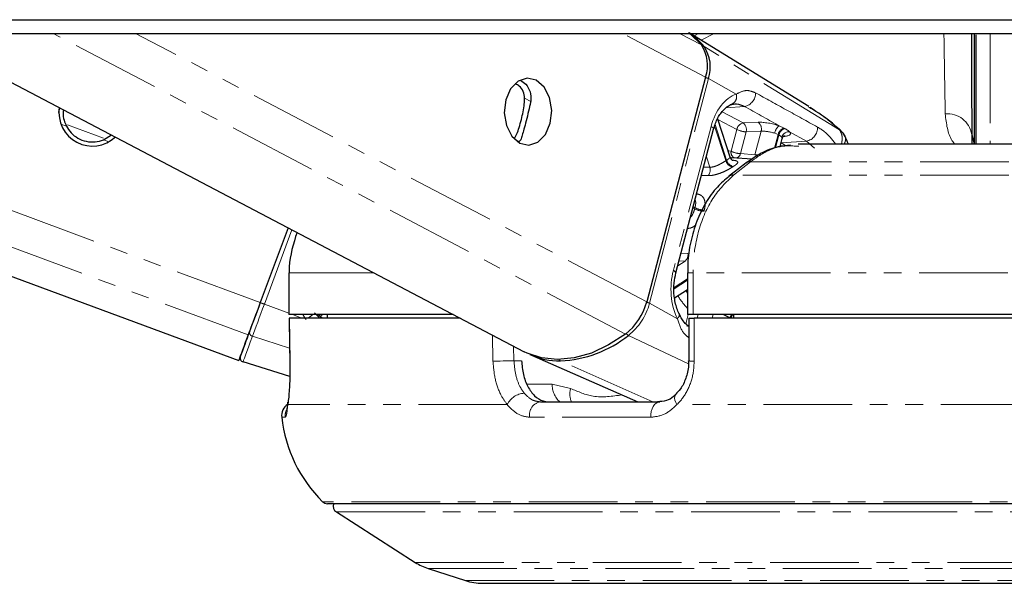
# Paper-space layout 'Surface plate' of a CAD drawing. Header units: millimetres. Extents: x 168 to 9474, y 459 to 8086.
# Tile 42 of 47: x 7381 to 7451, y 2743 to 2783. Entities that reach past the tile are written whole.
import ezdxf

# ---------------------------------------------------------------- set-up
doc = ezdxf.new("R2010")
doc.units = ezdxf.units.MM
doc.linetypes.add('PHANTOM', pattern=[12.7, 6.35, -1.27, 1.27, -1.27, 1.27, -1.27])

psp = doc.layouts.new('Surface plate')

# ---------------------------------------------------------------- linework, layer by layer
at = {"color": 7, "linetype": 'Continuous', "lineweight": 25}
for p, q in [((7333.034, 2781.985), (7396.267, 2758.547)), ((7373.293, 2781.985), (7416.7, 2759.18)), ((7437.078, 2776.734), (7428.583, 2781.985)), ((7448.924, 2781.967), (7448.924, 2774.037)), ((7449.074, 2774.037), (7449.074, 2781.866)), ((7429.694, 2778.855), (7425.473, 2762.755)), ((7383.387, 2776.303), (7383.435, 2776.657)), ((7431.442, 2773.114), (7430.557, 2775.841)), ((7386.569, 2774.357), (7387.144, 2774.708)), ((7427.565, 2764.82), (7430.268, 2775.131)), ((7448.754, 2774.748), (7448.918, 2774.037)), ((7448.754, 2774.748), (7448.757, 2774.037)), ((7416.45, 2774.36), (7416.344, 2774.232)), ((7435.023, 2773.871), (7435.172, 2774.441)), ((7464.157, 2774.037), (7436.327, 2774.037)), ((7433.023, 2772.968), (7431.574, 2773.074)), ((7399.791, 2768.064), (7397.801, 2762.694)), ((7399.791, 2768.064), (7397.801, 2762.693)), ((7399.853, 2764.838), (7399.853, 2761.838)), ((7399.853, 2764.838), (7399.862, 2764.838)), ((7428.399, 2764.838), (7428.399, 2761.838)), ((7427.473, 2763.042), (7428.399, 2763.642)), ((7399.862, 2761.838), (7399.853, 2761.838)), ((7411.622, 2761.838), (7399.862, 2761.838)), ((7402.592, 2761.838), (7402.597, 2761.588)), ((7428.794, 2761.838), (7428.399, 2761.838)), ((7464.039, 2761.838), (7428.794, 2761.838)), ((7431.69, 2761.838), (7431.693, 2761.588)), ((7399.87, 2761.588), (7399.917, 2758.503)), ((7412.117, 2761.588), (7399.877, 2761.588)), ((7399.883, 2761.588), (7399.877, 2761.588)), ((7428.486, 2761.588), (7428.481, 2758.52)), ((7463.933, 2761.588), (7428.88, 2761.588)), ((7399.914, 2757.409), (7396.569, 2758.453)), ((7399.924, 2758.501), (7399.914, 2758.503)), ((7417.218, 2758.94), (7424.85, 2755.588)), ((7428.479, 2758.52), (7428.479, 2758.52)), ((7417.858, 2755.588), (7426.416, 2755.588)), ((7474.174, 2748.288), (7402.621, 2748.288)), ((7403.252, 2747.699), (7408.906, 2744.083)), ((7409.825, 2743.649), (7412.488, 2742.784)), ((7413.724, 2742.588), (7474.174, 2742.588))]:
    psp.add_line(p, q, dxfattribs=at)
at = {"color": 8, "linetype": 'PHANTOM', "lineweight": 18}
for p, q in [((7396.945, 2760.384), (7338.666, 2781.985)), ((7397.801, 2762.694), (7345.753, 2781.985)), ((7423.959, 2760.447), (7382.963, 2781.985)), ((7425.473, 2762.755), (7388.872, 2781.985)), ((7429.694, 2778.855), (7423.736, 2781.985)), ((7429.39, 2781.162), (7427.822, 2781.985)), ((7428.867, 2781.81), (7429.173, 2781.985)), ((7430.312, 2781.985), (7429.386, 2781.489)), ((7450.074, 2781.895), (7450.074, 2774.037)), ((7439.281, 2775.072), (7429.589, 2781.039)), ((7425.671, 2762.646), (7429.892, 2778.745)), ((7431.89, 2777.633), (7429.892, 2778.745)), ((7417.166, 2777.112), (7416.732, 2777.339)), ((7432.483, 2776.751), (7431.168, 2776.66)), ((7432.384, 2775.568), (7430.878, 2776.359)), ((7383.917, 2775.34), (7383.528, 2775.484)), ((7386.567, 2774.468), (7383.991, 2775.423)), ((7430.087, 2775.32), (7427.384, 2765.009)), ((7431.142, 2772.864), (7430.337, 2775.344)), ((7430.372, 2775.454), (7431.201, 2772.902)), ((7430.565, 2775.815), (7431.927, 2775.1)), ((7433.458, 2775.613), (7432.384, 2775.568)), ((7435.309, 2775.194), (7434.963, 2775.355)), ((7431.927, 2775.1), (7431.518, 2773.542)), ((7432.184, 2773.369), (7432.593, 2774.926)), ((7432.593, 2774.926), (7433.667, 2774.971)), ((7433.667, 2774.971), (7433.226, 2773.289)), ((7434.628, 2773.752), (7434.884, 2774.729)), ((7434.64, 2774.827), (7434.884, 2774.729)), ((7434.945, 2774.697), (7434.705, 2773.781)), ((7435.262, 2774.596), (7435.373, 2774.607)), ((7435.712, 2774.933), (7436.909, 2774.259)), ((7439.266, 2775.085), (7439.281, 2775.072)), ((7386.956, 2774.213), (7386.569, 2774.357)), ((7416.344, 2774.232), (7416.006, 2774.41)), ((7435.091, 2774.132), (7435.114, 2774.134)), ((7435.114, 2774.134), (7435.094, 2774.144)), ((7436.909, 2774.259), (7435.114, 2774.134)), ((7436.909, 2774.259), (7437.485, 2773.771)), ((7429.748, 2773.146), (7429.991, 2772.397)), ((7433.226, 2773.289), (7432.184, 2773.369)), ((7429.991, 2772.397), (7429.554, 2772.405)), ((7432.912, 2772.785), (7431.686, 2771.837)), ((7464.104, 2772.785), (7432.912, 2772.785)), ((7464.105, 2771.837), (7431.686, 2771.837)), ((7428.908, 2769.409), (7428.785, 2769.473)), ((7428.808, 2769.56), (7428.931, 2769.495)), ((7398.097, 2762.584), (7400.073, 2767.916)), ((7428.427, 2766.223), (7427.937, 2766.24)), ((7428.228, 2765.672), (7427.699, 2765.329)), ((7427.793, 2765.69), (7428.228, 2765.672)), ((7405.931, 2764.838), (7399.862, 2764.838)), ((7399.862, 2764.838), (7399.862, 2761.838)), ((7428.399, 2764.838), (7428.794, 2764.838)), ((7464.039, 2764.838), (7428.794, 2764.838)), ((7428.794, 2764.838), (7428.794, 2761.838)), ((7427.443, 2763.784), (7428.399, 2764.404)), ((7428.399, 2764.303), (7427.443, 2763.684)), ((7399.853, 2761.933), (7398.097, 2762.584)), ((7427.669, 2761.533), (7425.671, 2762.646)), ((7400.783, 2761.588), (7400.109, 2761.838)), ((7402.078, 2761.588), (7401.695, 2761.961)), ((7401.916, 2761.838), (7401.983, 2761.748)), ((7428.45, 2761.838), (7428.276, 2761.176)), ((7429.096, 2761.588), (7429.161, 2761.838)), ((7430.224, 2761.838), (7430.158, 2761.588)), ((7431.439, 2761.588), (7431.442, 2761.601)), ((7399.903, 2759.43), (7397.246, 2760.287)), ((7414.468, 2758.501), (7414.424, 2760.376)), ((7428.459, 2758.322), (7424.165, 2760.349)), ((7415.947, 2759.575), (7415.971, 2758.536)), ((7415.971, 2758.536), (7416.52, 2758.536)), ((7425.919, 2755.588), (7419.299, 2758.519)), ((7416.901, 2756.862), (7418.713, 2756.862)), ((7418.713, 2756.862), (7420.027, 2756.544)), ((7415.493, 2755.388), (7399.777, 2755.388)), ((7465.585, 2755.388), (7427.641, 2755.388)), ((7399.592, 2754.48), (7399.34, 2754.48)), ((7425.773, 2754.48), (7417.099, 2754.48)), ((7474.174, 2748.431), (7402.27, 2748.431)), ((7403.252, 2747.699), (7474.174, 2747.699)), ((7408.906, 2744.083), (7474.174, 2744.083)), ((7409.825, 2743.649), (7474.174, 2743.649)), ((7412.488, 2742.784), (7474.174, 2742.784))]:
    psp.add_line(p, q, dxfattribs=at)
at = {"color": 7, "linetype": 'Continuous', "lineweight": 25, "flags": 128}
for points in [[(7379.618, 2782.963), (7387.377, 2782.963), (7391.256, 2782.963), (7395.136, 2782.963), (7402.895, 2782.963), (7406.774, 2782.963), (7414.533, 2782.963), (7418.412, 2782.963), (7426.171, 2782.963), (7430.05, 2782.963), (7437.809, 2782.963), (7441.688, 2782.963), (7445.568, 2782.963), (7453.326, 2782.963), (7457.206, 2782.963), (7464.295, 2782.963), (7471.383, 2782.963)], [(7373.227, 2781.985), (7380.986, 2781.985), (7384.865, 2781.985), (7392.624, 2781.985), (7396.503, 2781.985), (7404.262, 2781.985), (7408.142, 2781.985), (7412.021, 2781.985), (7419.78, 2781.985), (7423.659, 2781.985), (7431.418, 2781.985), (7435.297, 2781.985), (7443.056, 2781.985), (7446.935, 2781.985), (7454.694, 2781.985), (7458.573, 2781.985), (7462.453, 2781.985), (7468.314, 2781.985), (7474.174, 2781.985)], [(7428.467, 2782.039), (7428.589, 2781.946), (7429.39, 2781.162)], [(7417.565, 2778.628), (7416.911, 2778.777), (7416.267, 2778.561), (7415.731, 2778.012), (7415.384, 2777.215), (7415.279, 2776.29), (7415.433, 2775.379), (7415.821, 2774.62), (7416.385, 2774.129), (7417.039, 2773.98), (7417.683, 2774.197), (7418.22, 2774.745), (7418.566, 2775.543), (7418.671, 2776.467), (7418.517, 2777.378), (7418.129, 2778.137), (7417.565, 2778.628)], [(7431.487, 2773.079), (7431.514, 2773.078), (7431.574, 2773.074)], [(7397.801, 2762.694), (7397.675, 2762.356), (7397.552, 2762.023), (7397.432, 2761.7), (7397.318, 2761.391), (7397.21, 2761.101), (7397.112, 2760.834), (7397.023, 2760.594), (7396.945, 2760.384)], [(7397.801, 2762.693), (7397.689, 2762.391), (7397.578, 2762.093), (7397.471, 2761.804), (7397.369, 2761.528), (7397.273, 2761.268), (7397.184, 2761.029), (7397.105, 2760.815), (7397.035, 2760.627)], [(7402.127, 2761.706), (7402.232, 2761.61), (7402.258, 2761.588)], [(7396.377, 2758.844), (7396.387, 2758.873), (7396.419, 2758.96), (7396.472, 2759.103), (7396.545, 2759.302), (7396.639, 2759.555), (7396.752, 2759.862), (7396.884, 2760.22), (7397.035, 2760.627)], [(7423.959, 2760.447), (7422.746, 2759.66), (7421.511, 2759.084), (7420.281, 2758.732), (7419.086, 2758.613), (7417.952, 2758.729), (7416.905, 2759.078), (7416.7, 2759.18)], [(7428.517, 2760.98), (7428.487, 2760.994), (7428.36, 2761.026)], [(7399.777, 2755.388), (7399.781, 2755.552), (7399.783, 2755.566)]]:
    psp.add_lwpolyline(points, dxfattribs=at)
at = {"color": 8, "linetype": 'PHANTOM', "lineweight": 18, "flags": 128}
for points in [[(7430.087, 2775.32), (7430.168, 2775.269), (7430.227, 2775.221), (7430.261, 2775.176), (7430.27, 2775.137), (7430.268, 2775.131)], [(7434.884, 2774.729), (7434.931, 2774.704), (7434.945, 2774.697)], [(7435.369, 2775.162), (7435.355, 2775.17), (7435.309, 2775.194)], [(7435.391, 2773.974), (7435.34, 2774.006), (7435.114, 2774.134)], [(7431.518, 2773.542), (7431.355, 2773.564), (7431.294, 2773.57)], [(7427.384, 2765.009), (7427.465, 2764.958), (7427.524, 2764.91), (7427.558, 2764.865), (7427.566, 2764.826), (7427.565, 2764.818)], [(7397.246, 2760.287), (7397.323, 2760.495), (7397.411, 2760.734), (7397.51, 2761), (7397.617, 2761.289), (7397.73, 2761.596), (7397.849, 2761.917), (7397.972, 2762.248), (7398.097, 2762.584)], [(7402.031, 2761.838), (7402.052, 2761.8), (7402.127, 2761.706)], [(7427.669, 2761.533), (7427.74, 2761.621), (7427.788, 2761.707), (7427.811, 2761.787), (7427.809, 2761.859), (7427.798, 2761.893)], [(7399.877, 2761.588), (7399.907, 2759.588), (7399.924, 2758.501)], [(7428.88, 2761.588), (7428.877, 2759.588), (7428.875, 2758.501)], [(7397.246, 2760.287), (7397.091, 2759.868), (7396.955, 2759.5), (7396.838, 2759.185), (7396.742, 2758.924), (7396.667, 2758.72), (7396.612, 2758.573), (7396.58, 2758.484), (7396.569, 2758.453)], [(7414.468, 2758.501), (7414.614, 2758.504), (7414.789, 2758.508), (7414.986, 2758.513), (7415.196, 2758.518), (7415.409, 2758.523), (7415.615, 2758.528), (7415.806, 2758.532), (7415.971, 2758.536)], [(7425.773, 2754.48), (7425.773, 2754.689), (7425.801, 2754.894), (7425.855, 2755.086), (7425.935, 2755.256), (7426.035, 2755.396), (7426.153, 2755.501), (7426.281, 2755.566), (7426.416, 2755.588)], [(7427.641, 2755.388), (7427.555, 2755.552), (7427.5, 2755.71), (7427.477, 2755.854), (7427.487, 2755.98), (7427.531, 2756.081), (7427.573, 2756.13)]]:
    psp.add_lwpolyline(points, dxfattribs=at)
at = {"color": 7, "linetype": 'Continuous', "lineweight": 25}
for centre, radius, start, end in [((7425.685, 2777.853), 5.039, 39.21645, 55.96324), ((7427.21, 2779.701), 2.625, 341.19924, 33.82124), ((7427.421, 2779.586), 2.61, 341.19924, 33.82124), ((7385.783, 2776.307), 2.4, 171.30071, 313.26611), ((7432.855, 2772.34), 0.449, 82.7552, 126.42467), ((7421.324, 2763.826), 4.285, 307.9487, 345.53626), ((7750.478, 2628.831), 377.216, 159.58936, 159.88666), ((7418.933, 2766.874), 8.363, 272.5074, 308.72706), ((7419.242, 2763.585), 5.066, 245.12114, 270.64586), ((7396.658, 2758.74), 0.3, 159.66242, 252.66246), ((7400.334, 2754.588), 1, 124.02272, 186.2162), ((7409.281, 2755.562), 10, 186.2162, 225.48834), ((7402.621, 2748.788), 0.5, 225.48834, 270), ((7403.522, 2748.12), 0.5, 160.36024, 237.40392), ((7411.061, 2747.453), 4, 237.40392, 252), ((7413.724, 2746.588), 4, 252, 270)]:
    psp.add_arc(centre, radius, start, end, dxfattribs=at)
at = {"color": 8, "linetype": 'PHANTOM', "lineweight": 18}
for centre, radius, start, end in [((7429.482, 2780.853), 0.215, 60.08643, 95.36932), ((7429.461, 2777.914), 0.936, 62.62772, 76.13642), ((7431.31, 2777.457), 0.606, 283.75013, 16.8962), ((7432.302, 2777.708), 0.974, 280.72932, 0.75277), ((7447.011, 2774.455), 1.767, 9.55106, 95.1129), ((7432.514, 2774.983), 0.599, 102.53265, 168.78889), ((7432.008, 2775.091), 0.607, 344.21205, 51.74917), ((7433.083, 2775.136), 0.607, 344.21205, 51.74917), ((7435.433, 2774.704), 0.803, 125.86587, 171.18545), ((7436.728, 2775.217), 0.975, 280.7326, 3.43363), ((7432.684, 2776.644), 1.72, 243.85411, 266.94203), ((7435.489, 2774.603), 0.618, 106.92463, 168.24085), ((7435.551, 2774.571), 0.619, 107.12217, 168.21871), ((7435.659, 2774.399), 0.536, 84.38322, 164.43878), ((7431.953, 2773.454), 0.443, 168.4673, 242.11259), ((7432.276, 2775.086), 1.72, 243.85411, 266.94203), ((7431.758, 2773.46), 0.436, 289.83982, 347.95386), ((7429.344, 2772.198), 0.677, 323.54005, 17.0552), ((7433.285, 2769.622), 3.886, 122.43058, 123.46786), ((7431.754, 2773.035), 0.636, 195.61093, 258.40103), ((7431.809, 2773.063), 0.629, 194.80091, 258.24623), ((7433.594, 2769.435), 3.569, 122.43058, 123.46786), ((7431.631, 2771.393), 0.447, 82.85502, 127.14444), ((7436.536, 2767.455), 7.874, 164.98517, 165.63293), ((7429.667, 2770.991), 1.754, 244.38734, 267.01388), ((7429.688, 2771.002), 1.687, 243.322, 266.86985), ((7436.581, 2767.444), 7.232, 164.98517, 165.63293), ((7427.835, 2766.126), 0.6, 310.94082, 9.2825), ((7433.052, 2766.465), 5.587, 211.28689, 213.61608), ((7373.122, 2695.44), 71.639, 69.59711, 69.8495), ((7421.544, 2763.71), 4.262, 307.9487, 345.53626), ((7425.24, 2761.814), 0.936, 62.62811, 76.14351), ((7432.357, 2766.046), 5.46, 211.52431, 223.53716), ((7394.923, 2769.999), 10.521, 306.91515, 309.12575), ((7361.975, 2800.832), 56.063, 315.74202, 315.92952), ((7432.161, 2761.405), 0.745, 144.52328, 164.77044), ((7432.221, 2761.383), 0.741, 142.12819, 163.93708), ((7397.307, 2760.56), 0.28, 166.21691, 257.31804), ((7424.396, 2760.784), 0.492, 217.72924, 242.01628), ((7419.398, 2758.723), 0.227, 208.61626, 244.18381), ((7428.784, 2760.742), 2.243, 262.17546, 272.3081), ((7416.764, 2754.804), 1.398, 92.39622, 155.32649), ((7420.355, 2756.799), 1.643, 177.80917, 227.47573), ((7421.453, 2756.146), 1.48, 164.4229, 202.16701), ((7418.015, 2754.667), 0.934, 99.68255, 191.56377), ((7400.589, 2754.588), 1.003, 154.39648, 186.19931)]:
    psp.add_arc(centre, radius, start, end, dxfattribs=at)
for centre, major_axis, ratio, start_param, end_param in [((7432.398, 2774.034), (0.083, 3.691), 0.672177, 0.239349, 1.230015), ((7434.333, 2775.123), (1.368, -0.304), 0.28356, 1.155906, 2.325599), ((7434.228, 2774.655), (0.884, -0.176), 0.303544, 1.14855, 2.318243), ((7434.289, 2774.623), (0.884, -0.176), 0.303544, 6.26512, 6.615529), ((7434.394, 2775.091), (1.368, -0.304), 0.28356, 5.571912, 6.622885), ((7429.695, 2763.723), (0.083, 3.691), 0.672177, 1.230015, 2.220681), ((7404.061, 2763.666), (-2.207, 2.959), 0.999936, 1.447955, 1.565569)]:
    psp.add_ellipse(centre, major_axis=major_axis, ratio=ratio, start_param=start_param, end_param=end_param, dxfattribs=at)
for points, knots in [([(7446.853, 2776.216), (7446.844, 2776.78), (7446.824, 2777.922), (7446.793, 2779.836), (7446.77, 2781.295), (7446.759, 2781.985)], [0, 0, 0, 0, 0.340073, 0.687935, 1, 1, 1, 1]), ([(7433.275, 2777.72), (7433.079, 2777.799), (7432.818, 2777.904), (7432.367, 2777.87), (7432.097, 2777.736), (7431.89, 2777.633)], [0, 0, 0, 0, 0.417867, 0.554004, 1, 1, 1, 1]), ([(7437.701, 2775.275), (7436.954, 2775.687), (7435.48, 2776.5), (7434.004, 2777.317), (7433.275, 2777.72)], [0, 0, 0, 0, 0.506743, 1, 1, 1, 1]), ([(7432.483, 2776.751), (7433.277, 2776.304), (7434.104, 2775.838), (7434.931, 2775.373), (7434.963, 2775.355)], [0, 0, 0, 0, 0.961066, 1, 1, 1, 1]), ([(7439.281, 2775.072), (7438.747, 2775.543), (7438.054, 2776.154), (7437.247, 2776.603), (7437.062, 2776.706)], [0, 0, 0, 0, 0.770189, 1, 1, 1, 1]), ([(7447.548, 2774.037), (7447.474, 2774.128), (7447.029, 2774.679), (7446.933, 2775.517), (7446.853, 2776.216)], [0, 0, 0, 0, 0.166662, 1, 1, 1, 1]), ([(7439.029, 2774.037), (7438.767, 2774.365), (7438.352, 2774.886), (7437.876, 2775.17), (7437.701, 2775.275)], [0, 0, 0, 0, 0.630961, 1, 1, 1, 1]), ([(7434.945, 2774.697), (7435.006, 2774.66), (7435.09, 2774.608), (7435.131, 2774.558), (7435.142, 2774.543)], [0, 0, 0, 0, 0.718824, 1, 1, 1, 1]), ([(7435.712, 2774.933), (7435.687, 2774.954), (7435.595, 2775.03), (7435.464, 2775.107), (7435.369, 2775.162)], [0, 0, 0, 0, 0.27439, 1, 1, 1, 1]), ([(7439.281, 2775.072), (7439.336, 2774.979), (7439.45, 2774.786), (7439.492, 2774.424), (7439.443, 2774.158), (7439.42, 2774.037)], [0, 0, 0, 0, 0.337549, 0.698431, 1, 1, 1, 1]), ([(7439.649, 2774.591), (7439.67, 2774.573), (7439.745, 2774.508), (7439.702, 2774.307), (7439.672, 2774.139), (7439.604, 2774.04), (7439.601, 2774.037)], [0, 0, 0, 0, 0.1698006, 0.594733, 0.9865187, 1, 1, 1, 1]), ([(7436.361, 2773.894), (7435.913, 2773.921), (7434.997, 2773.978), (7433.837, 2773.444), (7433.165, 2772.966), (7432.912, 2772.785)], [0, 0, 0, 0, 0.372876, 0.763118, 1, 1, 1, 1]), ([(7431.438, 2773.113), (7431.436, 2773.096), (7431.432, 2773.061), (7431.33, 2772.985), (7431.234, 2772.924), (7431.201, 2772.902)], [0, 0, 0, 0, 0.37243, 0.778879, 1, 1, 1, 1]), ([(7433.475, 2773.266), (7433.431, 2773.27), (7433.338, 2773.278), (7433.265, 2773.285), (7433.226, 2773.289)], [0, 0, 0, 0, 0.467665, 1, 1, 1, 1]), ([(7429.888, 2771.796), (7429.951, 2771.797), (7430.135, 2771.8), (7430.485, 2771.874), (7430.911, 2772.027), (7431.317, 2772.221), (7431.524, 2772.348), (7431.626, 2772.412)], [0, 0, 0, 0, 0.119584, 0.349288, 0.573021, 0.788436, 1, 1, 1, 1]), ([(7431.142, 2772.864), (7431.071, 2772.818), (7430.93, 2772.727), (7430.662, 2772.578), (7430.384, 2772.457), (7430.152, 2772.398), (7430.032, 2772.397), (7429.991, 2772.397)], [0, 0, 0, 0, 0.219859, 0.440343, 0.66314, 0.88549, 1, 1, 1, 1]), ([(7431.681, 2772.447), (7431.729, 2772.479), (7431.865, 2772.569), (7431.995, 2772.693), (7432.006, 2772.797), (7431.879, 2772.867), (7431.69, 2772.89), (7431.594, 2772.902)], [0, 0, 0, 0, 0.116734, 0.333017, 0.551924, 0.773865, 1, 1, 1, 1]), ([(7431.686, 2771.837), (7431.165, 2771.325), (7430.123, 2770.3), (7429.124, 2767.935), (7428.808, 2766.016), (7428.796, 2764.98), (7428.794, 2764.838)], [0, 0, 0, 0, 0.317078, 0.634488, 0.949899, 1, 1, 1, 1]), ([(7429.397, 2771.807), (7429.454, 2771.806), (7429.618, 2771.802), (7429.782, 2771.798), (7429.888, 2771.796)], [0, 0, 0, 0, 0.349685, 1, 1, 1, 1]), ([(7429.596, 2769.318), (7429.613, 2769.391), (7429.662, 2769.602), (7429.66, 2769.925), (7429.553, 2770.223), (7429.345, 2770.429), (7429.137, 2770.47), (7429.032, 2770.491)], [0, 0, 0, 0, 0.116734, 0.333017, 0.551924, 0.773865, 1, 1, 1, 1]), ([(7428.939, 2770.062), (7428.956, 2770.012), (7428.995, 2769.897), (7428.978, 2769.691), (7428.943, 2769.546), (7428.931, 2769.495)], [0, 0, 0, 0, 0.332866, 0.764938, 1, 1, 1, 1]), ([(7428.908, 2769.409), (7428.879, 2769.314), (7428.82, 2769.124), (7428.712, 2768.908), (7428.629, 2768.822), (7428.609, 2768.8)], [0, 0, 0, 0, 0.428018, 0.857252, 1, 1, 1, 1]), ([(7428.379, 2768.002), (7428.44, 2768.009), (7428.616, 2768.03), (7428.834, 2768.118), (7428.965, 2768.251), (7428.996, 2768.282)], [0, 0, 0, 0, 0.284374, 0.830615, 1, 1, 1, 1]), ([(7430.956, 2761.838), (7430.994, 2761.823), (7431.125, 2761.769), (7431.294, 2761.68), (7431.404, 2761.622), (7431.442, 2761.601)], [0, 0, 0, 0, 0.204213, 0.719608, 1, 1, 1, 1]), ([(7401.983, 2761.748), (7402.016, 2761.738), (7402.064, 2761.724), (7402.113, 2761.71), (7402.127, 2761.706)], [0, 0, 0, 0, 0.698757, 1, 1, 1, 1]), ([(7427.669, 2761.533), (7427.795, 2761.16), (7427.988, 2760.586), (7428.355, 2760.283), (7428.483, 2760.177)], [0, 0, 0, 0, 0.649679, 1, 1, 1, 1]), ([(7415.493, 2755.388), (7415.344, 2755.593), (7414.98, 2756.09), (7414.581, 2757.165), (7414.506, 2758.056), (7414.468, 2758.501)], [0, 0, 0, 0, 0.2603539, 0.6306901, 1, 1, 1, 1]), ([(7415.971, 2758.536), (7415.999, 2758.202), (7416.056, 2757.535), (7416.34, 2756.729), (7416.598, 2756.355), (7416.705, 2756.201)], [0, 0, 0, 0, 0.370015, 0.740315, 1, 1, 1, 1]), ([(7428.875, 2758.501), (7428.861, 2758.235), (7428.825, 2757.52), (7428.461, 2756.419), (7427.965, 2755.706), (7427.663, 2755.409), (7427.641, 2755.388)], [0, 0, 0, 0, 0.220493, 0.593656, 0.970348, 1, 1, 1, 1]), ([(7416.705, 2756.201), (7416.888, 2756.018), (7417.239, 2755.666), (7417.657, 2755.613), (7417.858, 2755.588)], [0, 0, 0, 0, 0.519417, 1, 1, 1, 1]), ([(7420.027, 2756.544), (7420.56, 2756.315), (7421.765, 2755.796), (7423.013, 2755.984), (7423.709, 2756.089)], [0, 0, 0, 0, 0.442514, 1, 1, 1, 1]), ([(7399.777, 2755.388), (7399.748, 2755.135), (7399.69, 2754.614), (7399.625, 2754.525), (7399.592, 2754.48)], [0, 0, 0, 0, 0.485349, 1, 1, 1, 1]), ([(7417.099, 2754.48), (7416.819, 2754.519), (7416.231, 2754.6), (7415.747, 2755.117), (7415.493, 2755.388)], [0, 0, 0, 0, 0.475859, 1, 1, 1, 1]), ([(7427.641, 2755.388), (7427.368, 2755.135), (7426.805, 2754.614), (7426.124, 2754.525), (7425.773, 2754.48)], [0, 0, 0, 0, 0.485349, 1, 1, 1, 1])]:
    psp.add_open_spline(points, degree=3, knots=knots, dxfattribs=at)
at = {"color": 7, "linetype": 'Continuous', "lineweight": 25}
for points, knots in [([(7448.722, 2781.985), (7448.722, 2781.907), (7448.727, 2780.833), (7448.735, 2779.048), (7448.745, 2776.673), (7448.751, 2775.395), (7448.754, 2774.748)], [0, 0, 0, 0, 0.027827, 0.380927, 0.68696, 1, 1, 1, 1]), ([(7416.732, 2777.339), (7416.712, 2777.505), (7416.671, 2777.835), (7416.408, 2778.202), (7416.166, 2778.312), (7416.066, 2778.357)], [0, 0, 0, 0, 0.370934, 0.741387, 1, 1, 1, 1]), ([(7416.426, 2778.609), (7416.562, 2778.529), (7416.866, 2778.347), (7417.155, 2777.818), (7417.208, 2777.342), (7417.163, 2777.094), (7417.156, 2777.055)], [0, 0, 0, 0, 0.273065, 0.612929, 0.939367, 1, 1, 1, 1]), ([(7415.969, 2774.429), (7416.039, 2774.533), (7416.167, 2774.724), (7416.344, 2775.225), (7416.501, 2775.789), (7416.628, 2776.378), (7416.712, 2776.901), (7416.726, 2777.202), (7416.732, 2777.339)], [0, 0, 0, 0, 0.204636, 0.376335, 0.548834, 0.703363, 0.864285, 1, 1, 1, 1]), ([(7417.156, 2777.055), (7417.111, 2776.845), (7417.02, 2776.422), (7416.85, 2775.729), (7416.689, 2775.128), (7416.555, 2774.666), (7416.485, 2774.461), (7416.45, 2774.36)], [0, 0, 0, 0, 0.2220762, 0.4457715, 0.6401425, 0.8216515, 1, 1, 1, 1]), ([(7430.268, 2775.131), (7430.311, 2775.275), (7430.438, 2775.701), (7430.762, 2776.29), (7431.188, 2776.728), (7431.443, 2776.84), (7431.554, 2776.889)], [0, 0, 0, 0, 0.1564054, 0.4630744, 0.7672941, 1, 1, 1, 1]), ([(7431.454, 2776.868), (7431.605, 2776.906), (7431.954, 2776.994), (7432.291, 2776.839), (7432.483, 2776.751)], [0, 0, 0, 0, 0.4297736, 1, 1, 1, 1]), ([(7439.27, 2775.09), (7439.107, 2775.243), (7438.47, 2775.841), (7437.729, 2776.311), (7437.178, 2776.661)], [0, 0, 0, 0, 0.256217, 1, 1, 1, 1]), ([(7383.71, 2776.512), (7383.699, 2776.445), (7383.656, 2776.186), (7383.729, 2775.777), (7383.858, 2775.477), (7383.917, 2775.34)], [0, 0, 0, 0, 0.159656, 0.615532, 1, 1, 1, 1]), ([(7383.712, 2776.511), (7383.693, 2776.439), (7383.674, 2776.365), (7383.683, 2776.295), (7383.684, 2776.292)], [0, 0, 0, 0, 0.9641073, 1, 1, 1, 1]), ([(7383.917, 2775.34), (7384.02, 2775.174), (7384.226, 2774.841), (7384.733, 2774.45), (7385.334, 2774.22), (7385.991, 2774.176), (7386.378, 2774.297), (7386.569, 2774.357)], [0, 0, 0, 0, 0.1964524, 0.3926501, 0.5933582, 0.7988178, 1, 1, 1, 1]), ([(7435.184, 2774.437), (7435.192, 2774.474), (7435.211, 2774.563), (7435.297, 2774.641), (7435.341, 2774.66), (7435.332, 2774.657), (7435.331, 2774.657)], [0, 0, 0, 0, 0.265306, 0.638245, 0.961023, 1, 1, 1, 1]), ([(7439.676, 2774.609), (7439.676, 2774.609), (7439.676, 2774.609), (7439.676, 2774.609), (7439.618, 2774.707), (7439.534, 2774.822), (7439.434, 2774.956), (7439.37, 2775.034), (7439.322, 2775.08), (7439.291, 2775.11)], [0, 0, 0, 0, 0.000087, 0.000182, 0.000408, 0.533101, 0.653798, 0.773413, 1, 1, 1, 1]), ([(7439.922, 2774.037), (7439.845, 2774.23), (7439.73, 2774.516), (7439.587, 2774.78), (7439.541, 2774.865)], [0, 0, 0, 0, 0.674968, 1, 1, 1, 1]), ([(7435.783, 2773.976), (7435.484, 2773.946), (7434.744, 2773.873), (7433.654, 2773.44), (7432.933, 2772.927), (7432.595, 2772.687)], [0, 0, 0, 0, 0.264416, 0.654864, 1, 1, 1, 1]), ([(7431.648, 2772.873), (7431.649, 2772.872), (7431.657, 2772.87), (7431.62, 2772.883), (7431.54, 2772.943), (7431.458, 2773.035), (7431.449, 2773.104), (7431.448, 2773.114)], [0, 0, 0, 0, 0.061773, 0.303774, 0.570634, 0.936505, 1, 1, 1, 1]), ([(7432.589, 2772.701), (7432.303, 2772.48), (7431.895, 2772.164), (7431.487, 2771.847), (7431.364, 2771.752)], [0, 0, 0, 0, 0.7, 1, 1, 1, 1]), ([(7431.372, 2771.736), (7431.085, 2771.496), (7430.459, 2770.973), (7429.68, 2769.876), (7429.028, 2768.547), (7428.601, 2767.06), (7428.396, 2765.797), (7428.421, 2765.053), (7428.428, 2764.838)], [0, 0, 0, 0, 0.160222, 0.348743, 0.538972, 0.73133, 0.922387, 1, 1, 1, 1]), ([(7400.433, 2767.727), (7400.176, 2766.914), (7399.877, 2765.965), (7399.864, 2764.98), (7399.862, 2764.838)], [0, 0, 0, 0, 0.855667, 1, 1, 1, 1]), ([(7427.797, 2761.895), (7427.742, 2762.021), (7427.578, 2762.396), (7427.418, 2763.153), (7427.402, 2764.048), (7427.516, 2764.586), (7427.565, 2764.82)], [0, 0, 0, 0, 0.152718, 0.457089, 0.763466, 1, 1, 1, 1]), ([(7428.52, 2761.015), (7428.452, 2761.045), (7428.262, 2761.13), (7428.034, 2761.428), (7427.865, 2761.778), (7427.799, 2761.915)], [0, 0, 0, 0, 0.254375, 0.709512, 1, 1, 1, 1]), ([(7428.496, 2761.588), (7428.496, 2761.588), (7428.497, 2761.588), (7428.625, 2761.588), (7428.793, 2761.588), (7428.88, 2761.588)], [0, 0, 0, 0, 0.24753, 0.612595, 1, 1, 1, 1]), ([(7399.924, 2758.501), (7399.926, 2758.235), (7399.93, 2757.52), (7399.886, 2756.419), (7399.819, 2755.706), (7399.78, 2755.409), (7399.777, 2755.388)], [0, 0, 0, 0, 0.2204933, 0.593656, 0.9703484, 1, 1, 1, 1]), ([(7416.52, 2758.536), (7416.548, 2758.201), (7416.604, 2757.532), (7416.942, 2756.646), (7417.432, 2755.98), (7417.967, 2755.635), (7418.321, 2755.601), (7418.457, 2755.588)], [0, 0, 0, 0, 0.215288, 0.430555, 0.64649, 0.863795, 1, 1, 1, 1]), ([(7428.453, 2758.519), (7428.46, 2758.406), (7428.486, 2757.976), (7428.293, 2757.258), (7427.962, 2756.542), (7427.669, 2756.259), (7427.552, 2756.146)], [0, 0, 0, 0, 0.11736, 0.44954, 0.77994, 1, 1, 1, 1]), ([(7399.783, 2755.566), (7399.774, 2755.495), (7399.739, 2755.247), (7399.708, 2755.038), (7399.698, 2754.998), (7399.695, 2754.984)], [0, 0, 0, 0, 0.2063629, 0.7178384, 1, 1, 1, 1]), ([(7427.558, 2756.144), (7427.505, 2756.085), (7427.286, 2755.839), (7426.84, 2755.614), (7426.458, 2755.605), (7426.243, 2755.599)], [0, 0, 0, 0, 0.122527, 0.506636, 1, 1, 1, 1])]:
    psp.add_open_spline(points, degree=3, knots=knots, dxfattribs=at)

doc.saveas('drawing.dxf')
